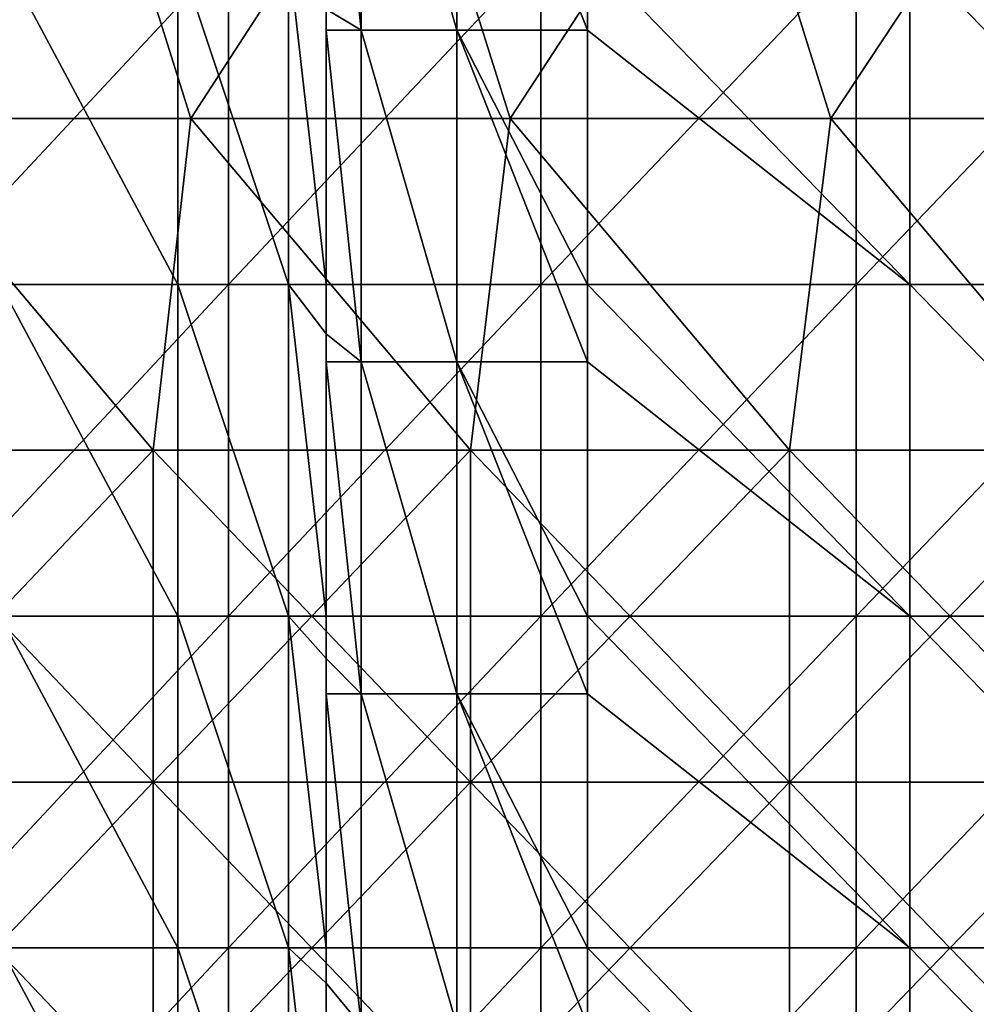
# Model space of a CAD drawing. Header units: inches. Extents: x -4.75 to 4.5, y 0 to 1.88.
# Tile 145 of 256: x -0.98 to -0.75, y 0.95 to 1.19. Entities that reach past the tile are written whole.
import ezdxf

# ---------------------------------------------------------------- set-up
doc = ezdxf.new("R2010")
doc.units = ezdxf.units.IN
doc.header["$LTSCALE"] = 101.851852
doc.header["$MEASUREMENT"] = 0
for name, color, linetype in [('104', 7, 'CONTINUOUS'), ('105', 7, 'CONTINUOUS'), ('11', 7, 'CONTINUOUS'), ('12', 7, 'CONTINUOUS'), ('161', 7, 'CONTINUOUS'), ('20', 7, 'CONTINUOUS')]:
    doc.layers.add(name, color=color, linetype=linetype)

msp = doc.modelspace()

# ---------------------------------------------------------------- linework, layer by layer
at = {"layer": '104', "color": 13, "linetype": 'Continuous', "true_color": 0xd67263}
for points in [[(-0.9025, 1.18434, 0.187), (-0.9025, 1.18941, 0.187), (-0.9025, 1.11105, 0.107), (-0.9025, 1.18434, 0.187)], [(-0.9025, 1.11105, 0.107), (-0.9025, 1.18941, 0.187), (-0.9025, 1.18941, 0.107), (-0.9025, 1.11105, 0.107)], [(-0.9025, 1.11105, 0.107), (-0.9025, 1.18941, 0.107), (-0.9025, 1.11105, 0.02692), (-0.9025, 1.11105, 0.107)], [(-0.9025, 1.18941, 0.107), (-0.9025, 1.18941, 0.02692), (-0.9025, 1.11105, 0.02692), (-0.9025, 1.18941, 0.107)], [(-0.9025, 1.12298), (-0.9025, 1.11105), (-0.9025, 1.18941, 0.02692), (-0.9025, 1.12298)], [(-0.9025, 1.18941, 0.02692), (-0.9025, 1.11105), (-0.9025, 1.11105, 0.02692), (-0.9025, 1.18941, 0.02692)], [(-0.9025, 1.18941), (-0.9025, 1.12298), (-0.9025, 1.18941, 0.02692), (-0.9025, 1.18941)], [(-0.9025, 1.11105, 0.187), (-0.9025, 1.18434, 0.187), (-0.9025, 1.11105, 0.107), (-0.9025, 1.11105, 0.187)], [(-0.9025, 1.10426, 0.187), (-0.9025, 1.11105, 0.187), (-0.9025, 1.03268, 0.107), (-0.9025, 1.10426, 0.187)], [(-0.9025, 1.03268, 0.107), (-0.9025, 1.11105, 0.187), (-0.9025, 1.11105, 0.107), (-0.9025, 1.03268, 0.107)], [(-0.9025, 1.03268, 0.107), (-0.9025, 1.11105, 0.107), (-0.9025, 1.03268, 0.02692), (-0.9025, 1.03268, 0.107)], [(-0.9025, 1.11105, 0.107), (-0.9025, 1.11105, 0.02692), (-0.9025, 1.03268, 0.02692), (-0.9025, 1.11105, 0.107)], [(-0.9025, 1.0429), (-0.9025, 1.03268), (-0.9025, 1.11105, 0.02692), (-0.9025, 1.0429)], [(-0.9025, 1.11105, 0.02692), (-0.9025, 1.03268), (-0.9025, 1.03268, 0.02692), (-0.9025, 1.11105, 0.02692)], [(-0.9025, 1.11105), (-0.9025, 1.0429), (-0.9025, 1.11105, 0.02692), (-0.9025, 1.11105)], [(-0.9025, 1.03268, 0.187), (-0.9025, 1.10426, 0.187), (-0.9025, 1.03268, 0.107), (-0.9025, 1.03268, 0.187)], [(-0.9025, 1.02418, 0.187), (-0.9025, 1.03268, 0.187), (-0.9025, 0.95432, 0.107), (-0.9025, 1.02418, 0.187)], [(-0.9025, 0.95432, 0.107), (-0.9025, 1.03268, 0.187), (-0.9025, 1.03268, 0.107), (-0.9025, 0.95432, 0.107)], [(-0.9025, 0.95432, 0.107), (-0.9025, 1.03268, 0.107), (-0.9025, 0.95432, 0.02692), (-0.9025, 0.95432, 0.107)], [(-0.9025, 1.03268, 0.107), (-0.9025, 1.03268, 0.02692), (-0.9025, 0.95432, 0.02692), (-0.9025, 1.03268, 0.107)], [(-0.9025, 0.96282), (-0.9025, 0.95432), (-0.9025, 1.03268, 0.02692), (-0.9025, 0.96282)], [(-0.9025, 1.03268, 0.02692), (-0.9025, 0.95432), (-0.9025, 0.95432, 0.02692), (-0.9025, 1.03268, 0.02692)], [(-0.9025, 1.03268), (-0.9025, 0.96282), (-0.9025, 1.03268, 0.02692), (-0.9025, 1.03268)], [(-0.9025, 0.95432, 0.187), (-0.9025, 1.02418, 0.187), (-0.9025, 0.95432, 0.107), (-0.9025, 0.95432, 0.187)], [(-0.9025, 0.9441, 0.187), (-0.9025, 0.95432, 0.187), (-0.9025, 0.87595, 0.107), (-0.9025, 0.9441, 0.187)], [(-0.9025, 0.87595, 0.107), (-0.9025, 0.95432, 0.187), (-0.9025, 0.95432, 0.107), (-0.9025, 0.87595, 0.107)], [(-0.9025, 0.87595, 0.107), (-0.9025, 0.95432, 0.107), (-0.9025, 0.87595, 0.02692), (-0.9025, 0.87595, 0.107)], [(-0.9025, 0.95432, 0.107), (-0.9025, 0.95432, 0.02692), (-0.9025, 0.87595, 0.02692), (-0.9025, 0.95432, 0.107)], [(-0.9025, 0.88274), (-0.9025, 0.87595), (-0.9025, 0.95432, 0.02692), (-0.9025, 0.88274)], [(-0.9025, 0.95432, 0.02692), (-0.9025, 0.87595), (-0.9025, 0.87595, 0.02692), (-0.9025, 0.95432, 0.02692)], [(-0.9025, 0.95432), (-0.9025, 0.88274), (-0.9025, 0.95432, 0.02692), (-0.9025, 0.95432)]]:
    msp.add_3dface(points, dxfattribs=at)
at = {"layer": '105', "color": 13, "linetype": 'Continuous', "true_color": 0xd67263}
for points in [[(-0.93829, 1.20306, -0.14523), (-0.98109, 1.20306, -0.20723), (-0.93829, 1.12298, -0.14523), (-0.93829, 1.20306, -0.14523)], [(-0.93829, 1.12298, -0.14523), (-0.98109, 1.20306, -0.20723), (-0.98109, 1.12298, -0.20723), (-0.93829, 1.12298, -0.14523)], [(-0.91158, 1.20306, -0.07479), (-0.93829, 1.20306, -0.14523), (-0.91158, 1.12298, -0.07479), (-0.91158, 1.20306, -0.07479)], [(-0.91158, 1.12298, -0.07479), (-0.93829, 1.20306, -0.14523), (-0.93829, 1.12298, -0.14523), (-0.91158, 1.12298, -0.07479)], [(-0.9025, 1.12298), (-0.9025, 1.18941), (-0.91158, 1.20306, -0.07479), (-0.9025, 1.12298)], [(-0.9025, 1.12298), (-0.91158, 1.20306, -0.07479), (-0.91158, 1.12298, -0.07479), (-0.9025, 1.12298)], [(-0.93829, 1.12298, -0.14523), (-0.98109, 1.12298, -0.20723), (-0.93829, 1.0429, -0.14523), (-0.93829, 1.12298, -0.14523)], [(-0.93829, 1.0429, -0.14523), (-0.98109, 1.12298, -0.20723), (-0.98109, 1.0429, -0.20723), (-0.93829, 1.0429, -0.14523)], [(-0.91158, 1.12298, -0.07479), (-0.93829, 1.12298, -0.14523), (-0.91158, 1.0429, -0.07479), (-0.91158, 1.12298, -0.07479)], [(-0.91158, 1.0429, -0.07479), (-0.93829, 1.12298, -0.14523), (-0.93829, 1.0429, -0.14523), (-0.91158, 1.0429, -0.07479)], [(-0.9025, 1.0429), (-0.9025, 1.11105), (-0.91158, 1.12298, -0.07479), (-0.9025, 1.0429)], [(-0.9025, 1.0429), (-0.91158, 1.12298, -0.07479), (-0.91158, 1.0429, -0.07479), (-0.9025, 1.0429)], [(-0.9025, 1.11105), (-0.9025, 1.12298), (-0.91158, 1.12298, -0.07479), (-0.9025, 1.11105)], [(-0.93829, 1.0429, -0.14523), (-0.98109, 1.0429, -0.20723), (-0.93829, 0.96282, -0.14523), (-0.93829, 1.0429, -0.14523)], [(-0.93829, 0.96282, -0.14523), (-0.98109, 1.0429, -0.20723), (-0.98109, 0.96282, -0.20723), (-0.93829, 0.96282, -0.14523)], [(-0.91158, 1.0429, -0.07479), (-0.93829, 1.0429, -0.14523), (-0.91158, 0.96282, -0.07479), (-0.91158, 1.0429, -0.07479)], [(-0.91158, 0.96282, -0.07479), (-0.93829, 1.0429, -0.14523), (-0.93829, 0.96282, -0.14523), (-0.91158, 0.96282, -0.07479)], [(-0.9025, 0.96282), (-0.9025, 1.03268), (-0.91158, 1.0429, -0.07479), (-0.9025, 0.96282)], [(-0.9025, 0.96282), (-0.91158, 1.0429, -0.07479), (-0.91158, 0.96282, -0.07479), (-0.9025, 0.96282)], [(-0.9025, 1.03268), (-0.9025, 1.0429), (-0.91158, 1.0429, -0.07479), (-0.9025, 1.03268)], [(-0.93829, 0.96282, -0.14523), (-0.98109, 0.96282, -0.20723), (-0.93829, 0.88274, -0.14523), (-0.93829, 0.96282, -0.14523)], [(-0.93829, 0.88274, -0.14523), (-0.98109, 0.96282, -0.20723), (-0.98109, 0.88274, -0.20723), (-0.93829, 0.88274, -0.14523)], [(-0.91158, 0.96282, -0.07479), (-0.93829, 0.96282, -0.14523), (-0.91158, 0.88274, -0.07479), (-0.91158, 0.96282, -0.07479)], [(-0.91158, 0.88274, -0.07479), (-0.93829, 0.96282, -0.14523), (-0.93829, 0.88274, -0.14523), (-0.91158, 0.88274, -0.07479)], [(-0.9025, 0.88274), (-0.9025, 0.95432), (-0.91158, 0.96282, -0.07479), (-0.9025, 0.88274)], [(-0.9025, 0.88274), (-0.91158, 0.96282, -0.07479), (-0.91158, 0.88274, -0.07479), (-0.9025, 0.88274)], [(-0.9025, 0.95432), (-0.9025, 0.96282), (-0.91158, 0.96282, -0.07479), (-0.9025, 0.95432)]]:
    msp.add_3dface(points, dxfattribs=at)
at = {"layer": '11', "color": 13, "linetype": 'Continuous', "true_color": 0xd67263}
for points in [[(-0.92611, 1.12298, 2.72598), (-1.0008, 1.12298, 2.69945), (-0.92611, 1.20306, 2.72598), (-0.92611, 1.12298, 2.72598)], [(-0.92611, 1.20306, 2.72598), (-1.0008, 1.12298, 2.69945), (-1.0008, 1.20306, 2.69945), (-0.92611, 1.20306, 2.72598)], [(-0.85071, 1.12298, 2.75044), (-0.92611, 1.12298, 2.72598), (-0.85071, 1.20306, 2.75044), (-0.85071, 1.12298, 2.75044)], [(-0.85071, 1.20306, 2.75044), (-0.92611, 1.12298, 2.72598), (-0.92611, 1.20306, 2.72598), (-0.85071, 1.20306, 2.75044)], [(-0.77467, 1.12298, 2.77282), (-0.85071, 1.12298, 2.75044), (-0.77467, 1.20306, 2.77282), (-0.77467, 1.12298, 2.77282)], [(-0.77467, 1.20306, 2.77282), (-0.85071, 1.12298, 2.75044), (-0.85071, 1.20306, 2.75044), (-0.77467, 1.20306, 2.77282)], [(-0.69805, 1.12298, 2.79309), (-0.77467, 1.12298, 2.77282), (-0.69805, 1.20306, 2.79309), (-0.69805, 1.12298, 2.79309)], [(-0.69805, 1.20306, 2.79309), (-0.77467, 1.12298, 2.77282), (-0.77467, 1.20306, 2.77282), (-0.69805, 1.20306, 2.79309)], [(-0.92611, 1.0429, 2.72598), (-1.0008, 1.0429, 2.69945), (-0.92611, 1.12298, 2.72598), (-0.92611, 1.0429, 2.72598)], [(-0.92611, 1.12298, 2.72598), (-1.0008, 1.0429, 2.69945), (-1.0008, 1.12298, 2.69945), (-0.92611, 1.12298, 2.72598)], [(-0.85071, 1.0429, 2.75044), (-0.92611, 1.0429, 2.72598), (-0.85071, 1.12298, 2.75044), (-0.85071, 1.0429, 2.75044)], [(-0.85071, 1.12298, 2.75044), (-0.92611, 1.0429, 2.72598), (-0.92611, 1.12298, 2.72598), (-0.85071, 1.12298, 2.75044)], [(-0.77467, 1.0429, 2.77282), (-0.85071, 1.0429, 2.75044), (-0.77467, 1.12298, 2.77282), (-0.77467, 1.0429, 2.77282)], [(-0.77467, 1.12298, 2.77282), (-0.85071, 1.0429, 2.75044), (-0.85071, 1.12298, 2.75044), (-0.77467, 1.12298, 2.77282)], [(-0.69805, 1.0429, 2.79309), (-0.77467, 1.0429, 2.77282), (-0.69805, 1.12298, 2.79309), (-0.69805, 1.0429, 2.79309)], [(-0.69805, 1.12298, 2.79309), (-0.77467, 1.0429, 2.77282), (-0.77467, 1.12298, 2.77282), (-0.69805, 1.12298, 2.79309)], [(-0.92611, 0.96282, 2.72598), (-1.0008, 0.96282, 2.69945), (-0.92611, 1.0429, 2.72598), (-0.92611, 0.96282, 2.72598)], [(-0.92611, 1.0429, 2.72598), (-1.0008, 0.96282, 2.69945), (-1.0008, 1.0429, 2.69945), (-0.92611, 1.0429, 2.72598)], [(-0.85071, 0.96282, 2.75044), (-0.92611, 0.96282, 2.72598), (-0.85071, 1.0429, 2.75044), (-0.85071, 0.96282, 2.75044)], [(-0.85071, 1.0429, 2.75044), (-0.92611, 0.96282, 2.72598), (-0.92611, 1.0429, 2.72598), (-0.85071, 1.0429, 2.75044)], [(-0.77467, 0.96282, 2.77282), (-0.85071, 0.96282, 2.75044), (-0.77467, 1.0429, 2.77282), (-0.77467, 0.96282, 2.77282)], [(-0.77467, 1.0429, 2.77282), (-0.85071, 0.96282, 2.75044), (-0.85071, 1.0429, 2.75044), (-0.77467, 1.0429, 2.77282)], [(-0.69805, 0.96282, 2.79309), (-0.77467, 0.96282, 2.77282), (-0.69805, 1.0429, 2.79309), (-0.69805, 0.96282, 2.79309)], [(-0.69805, 1.0429, 2.79309), (-0.77467, 0.96282, 2.77282), (-0.77467, 1.0429, 2.77282), (-0.69805, 1.0429, 2.79309)], [(-0.92611, 0.88274, 2.72598), (-1.0008, 0.88274, 2.69945), (-0.92611, 0.96282, 2.72598), (-0.92611, 0.88274, 2.72598)], [(-0.92611, 0.96282, 2.72598), (-1.0008, 0.88274, 2.69945), (-1.0008, 0.96282, 2.69945), (-0.92611, 0.96282, 2.72598)], [(-0.85071, 0.88274, 2.75044), (-0.92611, 0.88274, 2.72598), (-0.85071, 0.96282, 2.75044), (-0.85071, 0.88274, 2.75044)], [(-0.85071, 0.96282, 2.75044), (-0.92611, 0.88274, 2.72598), (-0.92611, 0.96282, 2.72598), (-0.85071, 0.96282, 2.75044)], [(-0.77467, 0.88274, 2.77282), (-0.85071, 0.88274, 2.75044), (-0.77467, 0.96282, 2.77282), (-0.77467, 0.88274, 2.77282)], [(-0.77467, 0.96282, 2.77282), (-0.85071, 0.88274, 2.75044), (-0.85071, 0.96282, 2.75044), (-0.77467, 0.96282, 2.77282)], [(-0.69805, 0.88274, 2.79309), (-0.77467, 0.88274, 2.77282), (-0.69805, 0.96282, 2.79309), (-0.69805, 0.88274, 2.79309)], [(-0.69805, 0.96282, 2.79309), (-0.77467, 0.88274, 2.77282), (-0.77467, 0.96282, 2.77282), (-0.69805, 0.96282, 2.79309)]]:
    msp.add_3dface(points, dxfattribs=at)
at = {"layer": '12', "color": 13, "linetype": 'Continuous', "true_color": 0xd67263}
for points in [[(-1.01171, 1.16302, -3.41582), (-1.03683, 1.2431, -3.40828), (-0.96029, 1.2431, -3.43063), (-1.01171, 1.16302, -3.41582)], [(-0.96028, 1.2431, 3.43064), (-1.03682, 1.2431, 3.40828), (-1.01171, 1.16302, 3.41582), (-0.96028, 1.2431, 3.43064)], [(-0.96028, 1.2431, 3.43064), (-1.01171, 1.16302, 3.41582), (-0.93517, 1.16302, 3.43757), (-0.96028, 1.2431, 3.43064)], [(-0.93517, 1.16302, -3.43757), (-1.01171, 1.16302, -3.41582), (-0.96029, 1.2431, -3.43063), (-0.93517, 1.16302, -3.43757)], [(-0.93517, 1.16302, -3.43757), (-0.96029, 1.2431, -3.43063), (-0.88327, 1.2431, -3.45127), (-0.93517, 1.16302, -3.43757)], [(-0.88327, 1.2431, 3.45127), (-0.96028, 1.2431, 3.43064), (-0.93517, 1.16302, 3.43757), (-0.88327, 1.2431, 3.45127)], [(-0.88327, 1.2431, 3.45127), (-0.93517, 1.16302, 3.43757), (-0.85817, 1.16302, 3.45759), (-0.88327, 1.2431, 3.45127)], [(-0.85817, 1.16302, -3.45759), (-0.93517, 1.16302, -3.43757), (-0.88327, 1.2431, -3.45127), (-0.85817, 1.16302, -3.45759)], [(-0.80581, 1.2431, 3.47017), (-0.88327, 1.2431, 3.45127), (-0.85817, 1.16302, 3.45759), (-0.80581, 1.2431, 3.47017)], [(-0.85817, 1.16302, -3.45759), (-0.88327, 1.2431, -3.45127), (-0.80581, 1.2431, -3.47017), (-0.85817, 1.16302, -3.45759)], [(-0.80581, 1.2431, 3.47017), (-0.85817, 1.16302, 3.45759), (-0.78074, 1.16302, 3.4759), (-0.80581, 1.2431, 3.47017)], [(-0.78074, 1.16302, -3.4759), (-0.85817, 1.16302, -3.45759), (-0.80581, 1.2431, -3.47017), (-0.78074, 1.16302, -3.4759)], [(-0.72794, 1.2431, 3.48734), (-0.80581, 1.2431, 3.47017), (-0.78074, 1.16302, 3.4759), (-0.72794, 1.2431, 3.48734)], [(-0.78074, 1.16302, -3.4759), (-0.80581, 1.2431, -3.47017), (-0.72795, 1.2431, -3.48733), (-0.78074, 1.16302, -3.4759)], [(-0.72794, 1.2431, 3.48734), (-0.78074, 1.16302, 3.4759), (-0.70292, 1.16302, 3.49247), (-0.72794, 1.2431, 3.48734)], [(-0.70292, 1.16302, -3.49246), (-0.78074, 1.16302, -3.4759), (-0.72795, 1.2431, -3.48733), (-0.70292, 1.16302, -3.49246)], [(-1.02034, 1.08294, 3.41326), (-0.94425, 1.08294, 3.43508), (-1.01171, 1.16302, 3.41582), (-1.02034, 1.08294, 3.41326)], [(-0.94425, 1.08294, -3.43508), (-1.02034, 1.08294, -3.41326), (-1.01171, 1.16302, -3.41582), (-0.94425, 1.08294, -3.43508)], [(-1.01171, 1.16302, 3.41582), (-0.94425, 1.08294, 3.43508), (-0.93517, 1.16302, 3.43757), (-1.01171, 1.16302, 3.41582)], [(-0.93517, 1.16302, -3.43757), (-0.94425, 1.08294, -3.43508), (-1.01171, 1.16302, -3.41582), (-0.93517, 1.16302, -3.43757)], [(-0.94425, 1.08294, 3.43508), (-0.86769, 1.08294, 3.45522), (-0.93517, 1.16302, 3.43757), (-0.94425, 1.08294, 3.43508)], [(-0.86769, 1.08294, -3.45522), (-0.94425, 1.08294, -3.43508), (-0.93517, 1.16302, -3.43757), (-0.86769, 1.08294, -3.45522)], [(-0.93517, 1.16302, 3.43757), (-0.86769, 1.08294, 3.45522), (-0.85817, 1.16302, 3.45759), (-0.93517, 1.16302, 3.43757)], [(-0.85817, 1.16302, -3.45759), (-0.86769, 1.08294, -3.45522), (-0.93517, 1.16302, -3.43757), (-0.85817, 1.16302, -3.45759)], [(-0.86769, 1.08294, 3.45522), (-0.7907, 1.08294, 3.47364), (-0.85817, 1.16302, 3.45759), (-0.86769, 1.08294, 3.45522)], [(-0.7907, 1.08294, -3.47364), (-0.86769, 1.08294, -3.45522), (-0.85817, 1.16302, -3.45759), (-0.7907, 1.08294, -3.47364)], [(-0.85817, 1.16302, 3.45759), (-0.7907, 1.08294, 3.47364), (-0.78074, 1.16302, 3.4759), (-0.85817, 1.16302, 3.45759)], [(-0.78074, 1.16302, -3.4759), (-0.7907, 1.08294, -3.47364), (-0.85817, 1.16302, -3.45759), (-0.78074, 1.16302, -3.4759)], [(-0.7907, 1.08294, 3.47364), (-0.71332, 1.08294, 3.49036), (-0.78074, 1.16302, 3.4759), (-0.7907, 1.08294, 3.47364)], [(-0.71332, 1.08294, -3.49036), (-0.7907, 1.08294, -3.47364), (-0.78074, 1.16302, -3.4759), (-0.71332, 1.08294, -3.49036)], [(-0.78074, 1.16302, 3.4759), (-0.71332, 1.08294, 3.49036), (-0.70292, 1.16302, 3.49247), (-0.78074, 1.16302, 3.4759)], [(-0.70292, 1.16302, -3.49246), (-0.71332, 1.08294, -3.49036), (-0.78074, 1.16302, -3.4759), (-0.70292, 1.16302, -3.49246)], [(-0.94425, 1.08294, 3.43508), (-1.02034, 1.08294, 3.41326), (-0.94425, 1.00286, 3.43508), (-0.94425, 1.08294, 3.43508)], [(-0.94425, 1.00286, 3.43508), (-1.02034, 1.08294, 3.41326), (-1.02034, 1.00286, 3.41326), (-0.94425, 1.00286, 3.43508)], [(-0.94425, 1.00286, -3.43508), (-1.02034, 1.00286, -3.41326), (-0.94425, 1.08294, -3.43508), (-0.94425, 1.00286, -3.43508)], [(-0.94425, 1.08294, -3.43508), (-1.02034, 1.00286, -3.41326), (-1.02034, 1.08294, -3.41326), (-0.94425, 1.08294, -3.43508)], [(-0.86769, 1.08294, 3.45522), (-0.94425, 1.08294, 3.43508), (-0.86769, 1.00286, 3.45522), (-0.86769, 1.08294, 3.45522)], [(-0.86769, 1.00286, 3.45522), (-0.94425, 1.08294, 3.43508), (-0.94425, 1.00286, 3.43508), (-0.86769, 1.00286, 3.45522)], [(-0.86769, 1.00286, -3.45522), (-0.94425, 1.00286, -3.43508), (-0.86769, 1.08294, -3.45522), (-0.86769, 1.00286, -3.45522)], [(-0.86769, 1.08294, -3.45522), (-0.94425, 1.00286, -3.43508), (-0.94425, 1.08294, -3.43508), (-0.86769, 1.08294, -3.45522)], [(-0.7907, 1.08294, 3.47364), (-0.86769, 1.08294, 3.45522), (-0.7907, 1.00286, 3.47364), (-0.7907, 1.08294, 3.47364)], [(-0.7907, 1.00286, 3.47364), (-0.86769, 1.08294, 3.45522), (-0.86769, 1.00286, 3.45522), (-0.7907, 1.00286, 3.47364)], [(-0.7907, 1.00286, -3.47364), (-0.86769, 1.00286, -3.45522), (-0.7907, 1.08294, -3.47364), (-0.7907, 1.00286, -3.47364)], [(-0.7907, 1.08294, -3.47364), (-0.86769, 1.00286, -3.45522), (-0.86769, 1.08294, -3.45522), (-0.7907, 1.08294, -3.47364)], [(-0.71332, 1.08294, 3.49036), (-0.7907, 1.08294, 3.47364), (-0.71332, 1.00286, 3.49036), (-0.71332, 1.08294, 3.49036)], [(-0.71332, 1.00286, 3.49036), (-0.7907, 1.08294, 3.47364), (-0.7907, 1.00286, 3.47364), (-0.71332, 1.00286, 3.49036)], [(-0.71332, 1.00286, -3.49036), (-0.7907, 1.00286, -3.47364), (-0.71332, 1.08294, -3.49036), (-0.71332, 1.00286, -3.49036)], [(-0.71332, 1.08294, -3.49036), (-0.7907, 1.00286, -3.47364), (-0.7907, 1.08294, -3.47364), (-0.71332, 1.08294, -3.49036)], [(-0.94425, 1.00286, 3.43508), (-1.02034, 1.00286, 3.41326), (-0.94425, 0.92278, 3.43508), (-0.94425, 1.00286, 3.43508)], [(-0.94425, 0.92278, 3.43508), (-1.02034, 1.00286, 3.41326), (-1.02034, 0.92278, 3.41326), (-0.94425, 0.92278, 3.43508)], [(-0.94425, 0.92278, -3.43508), (-1.02034, 0.92278, -3.41326), (-0.94425, 1.00286, -3.43508), (-0.94425, 0.92278, -3.43508)], [(-0.94425, 1.00286, -3.43508), (-1.02034, 0.92278, -3.41326), (-1.02034, 1.00286, -3.41326), (-0.94425, 1.00286, -3.43508)], [(-0.86769, 1.00286, 3.45522), (-0.94425, 1.00286, 3.43508), (-0.86769, 0.92278, 3.45522), (-0.86769, 1.00286, 3.45522)], [(-0.86769, 0.92278, 3.45522), (-0.94425, 1.00286, 3.43508), (-0.94425, 0.92278, 3.43508), (-0.86769, 0.92278, 3.45522)], [(-0.86769, 0.92278, -3.45522), (-0.94425, 0.92278, -3.43508), (-0.86769, 1.00286, -3.45522), (-0.86769, 0.92278, -3.45522)], [(-0.86769, 1.00286, -3.45522), (-0.94425, 0.92278, -3.43508), (-0.94425, 1.00286, -3.43508), (-0.86769, 1.00286, -3.45522)], [(-0.7907, 1.00286, 3.47364), (-0.86769, 1.00286, 3.45522), (-0.7907, 0.92278, 3.47364), (-0.7907, 1.00286, 3.47364)], [(-0.7907, 0.92278, 3.47364), (-0.86769, 1.00286, 3.45522), (-0.86769, 0.92278, 3.45522), (-0.7907, 0.92278, 3.47364)], [(-0.7907, 0.92278, -3.47364), (-0.86769, 0.92278, -3.45522), (-0.7907, 1.00286, -3.47364), (-0.7907, 0.92278, -3.47364)], [(-0.7907, 1.00286, -3.47364), (-0.86769, 0.92278, -3.45522), (-0.86769, 1.00286, -3.45522), (-0.7907, 1.00286, -3.47364)], [(-0.71332, 1.00286, 3.49036), (-0.7907, 1.00286, 3.47364), (-0.71332, 0.92278, 3.49036), (-0.71332, 1.00286, 3.49036)], [(-0.71332, 0.92278, 3.49036), (-0.7907, 1.00286, 3.47364), (-0.7907, 0.92278, 3.47364), (-0.71332, 0.92278, 3.49036)], [(-0.71332, 0.92278, -3.49036), (-0.7907, 0.92278, -3.47364), (-0.71332, 1.00286, -3.49036), (-0.71332, 0.92278, -3.49036)], [(-0.71332, 1.00286, -3.49036), (-0.7907, 0.92278, -3.47364), (-0.7907, 1.00286, -3.47364), (-0.71332, 1.00286, -3.49036)]]:
    msp.add_3dface(points, dxfattribs=at)
at = {"layer": '161', "color": 13, "linetype": 'Continuous', "true_color": 0xd67263}
for points in [[(-0.9025, 1.26442, 0.187), (-0.9025, 1.18941, 0.187), (-0.89406, 1.18434, 0.2185), (-0.9025, 1.26442, 0.187)], [(-0.89406, 1.26442, 0.2185), (-0.9025, 1.26442, 0.187), (-0.89406, 1.18434, 0.2185), (-0.89406, 1.26442, 0.2185)], [(-0.871, 1.26442, 0.24156), (-0.89406, 1.26442, 0.2185), (-0.871, 1.18434, 0.24156), (-0.871, 1.26442, 0.24156)], [(-0.871, 1.18434, 0.24156), (-0.89406, 1.26442, 0.2185), (-0.89406, 1.18434, 0.2185), (-0.871, 1.18434, 0.24156)], [(-0.8395, 1.18434, 0.25), (-0.8395, 1.20306, 0.25), (-0.871, 1.26442, 0.24156), (-0.8395, 1.18434, 0.25)], [(-0.8395, 1.18434, 0.25), (-0.871, 1.26442, 0.24156), (-0.871, 1.18434, 0.24156), (-0.8395, 1.18434, 0.25)], [(-0.9025, 1.18941, 0.187), (-0.9025, 1.18434, 0.187), (-0.89406, 1.18434, 0.2185), (-0.9025, 1.18941, 0.187)], [(-0.9025, 1.18434, 0.187), (-0.9025, 1.11105, 0.187), (-0.89406, 1.10426, 0.2185), (-0.9025, 1.18434, 0.187)], [(-0.89406, 1.18434, 0.2185), (-0.9025, 1.18434, 0.187), (-0.89406, 1.10426, 0.2185), (-0.89406, 1.18434, 0.2185)], [(-0.871, 1.18434, 0.24156), (-0.89406, 1.18434, 0.2185), (-0.871, 1.10426, 0.24156), (-0.871, 1.18434, 0.24156)], [(-0.871, 1.10426, 0.24156), (-0.89406, 1.18434, 0.2185), (-0.89406, 1.10426, 0.2185), (-0.871, 1.10426, 0.24156)], [(-0.8395, 1.12298, 0.25), (-0.8395, 1.18434, 0.25), (-0.871, 1.18434, 0.24156), (-0.8395, 1.12298, 0.25)], [(-0.8395, 1.10426, 0.25), (-0.8395, 1.12298, 0.25), (-0.871, 1.18434, 0.24156), (-0.8395, 1.10426, 0.25)], [(-0.8395, 1.10426, 0.25), (-0.871, 1.18434, 0.24156), (-0.871, 1.10426, 0.24156), (-0.8395, 1.10426, 0.25)], [(-0.9025, 1.11105, 0.187), (-0.9025, 1.10426, 0.187), (-0.89406, 1.10426, 0.2185), (-0.9025, 1.11105, 0.187)], [(-0.9025, 1.10426, 0.187), (-0.9025, 1.03268, 0.187), (-0.89406, 1.02418, 0.2185), (-0.9025, 1.10426, 0.187)], [(-0.89406, 1.10426, 0.2185), (-0.9025, 1.10426, 0.187), (-0.89406, 1.02418, 0.2185), (-0.89406, 1.10426, 0.2185)], [(-0.871, 1.10426, 0.24156), (-0.89406, 1.10426, 0.2185), (-0.871, 1.02418, 0.24156), (-0.871, 1.10426, 0.24156)], [(-0.871, 1.02418, 0.24156), (-0.89406, 1.10426, 0.2185), (-0.89406, 1.02418, 0.2185), (-0.871, 1.02418, 0.24156)], [(-0.8395, 1.0429, 0.25), (-0.8395, 1.10426, 0.25), (-0.871, 1.10426, 0.24156), (-0.8395, 1.0429, 0.25)], [(-0.8395, 1.02418, 0.25), (-0.8395, 1.0429, 0.25), (-0.871, 1.10426, 0.24156), (-0.8395, 1.02418, 0.25)], [(-0.8395, 1.02418, 0.25), (-0.871, 1.10426, 0.24156), (-0.871, 1.02418, 0.24156), (-0.8395, 1.02418, 0.25)], [(-0.9025, 1.03268, 0.187), (-0.9025, 1.02418, 0.187), (-0.89406, 1.02418, 0.2185), (-0.9025, 1.03268, 0.187)], [(-0.9025, 1.02418, 0.187), (-0.9025, 0.95432, 0.187), (-0.89406, 0.9441, 0.2185), (-0.9025, 1.02418, 0.187)], [(-0.89406, 1.02418, 0.2185), (-0.9025, 1.02418, 0.187), (-0.89406, 0.9441, 0.2185), (-0.89406, 1.02418, 0.2185)], [(-0.871, 1.02418, 0.24156), (-0.89406, 1.02418, 0.2185), (-0.871, 0.9441, 0.24156), (-0.871, 1.02418, 0.24156)], [(-0.871, 0.9441, 0.24156), (-0.89406, 1.02418, 0.2185), (-0.89406, 0.9441, 0.2185), (-0.871, 0.9441, 0.24156)], [(-0.8395, 0.96282, 0.25), (-0.8395, 1.02418, 0.25), (-0.871, 1.02418, 0.24156), (-0.8395, 0.96282, 0.25)], [(-0.8395, 0.9441, 0.25), (-0.8395, 0.96282, 0.25), (-0.871, 1.02418, 0.24156), (-0.8395, 0.9441, 0.25)], [(-0.8395, 0.9441, 0.25), (-0.871, 1.02418, 0.24156), (-0.871, 0.9441, 0.24156), (-0.8395, 0.9441, 0.25)], [(-0.9025, 0.95432, 0.187), (-0.9025, 0.9441, 0.187), (-0.89406, 0.9441, 0.2185), (-0.9025, 0.95432, 0.187)]]:
    msp.add_3dface(points, dxfattribs=at)
at = {"layer": '20', "color": 13, "linetype": 'Continuous', "true_color": 0xd67263}
for points in [[(-0.76167, 1.20306, 0.25), (-0.8395, 1.20306, 0.25), (-0.76167, 1.12298, 0.25), (-0.76167, 1.20306, 0.25)], [(-0.8395, 1.20306, 0.25), (-0.8395, 1.18434, 0.25), (-0.76167, 1.12298, 0.25), (-0.8395, 1.20306, 0.25)], [(-0.68383, 1.20306, 0.25), (-0.76167, 1.20306, 0.25), (-0.68383, 1.12298, 0.25), (-0.68383, 1.20306, 0.25)], [(-0.68383, 1.12298, 0.25), (-0.76167, 1.20306, 0.25), (-0.76167, 1.12298, 0.25), (-0.68383, 1.12298, 0.25)], [(-0.76167, 1.12298, 0.25), (-0.8395, 1.18434, 0.25), (-0.8395, 1.12298, 0.25), (-0.76167, 1.12298, 0.25)], [(-0.76167, 1.12298, 0.25), (-0.8395, 1.12298, 0.25), (-0.76167, 1.0429, 0.25), (-0.76167, 1.12298, 0.25)], [(-0.8395, 1.12298, 0.25), (-0.8395, 1.10426, 0.25), (-0.76167, 1.0429, 0.25), (-0.8395, 1.12298, 0.25)], [(-0.68383, 1.12298, 0.25), (-0.76167, 1.12298, 0.25), (-0.68383, 1.0429, 0.25), (-0.68383, 1.12298, 0.25)], [(-0.68383, 1.0429, 0.25), (-0.76167, 1.12298, 0.25), (-0.76167, 1.0429, 0.25), (-0.68383, 1.0429, 0.25)], [(-0.76167, 1.0429, 0.25), (-0.8395, 1.10426, 0.25), (-0.8395, 1.0429, 0.25), (-0.76167, 1.0429, 0.25)], [(-0.76167, 1.0429, 0.25), (-0.8395, 1.0429, 0.25), (-0.76167, 0.96282, 0.25), (-0.76167, 1.0429, 0.25)], [(-0.8395, 1.0429, 0.25), (-0.8395, 1.02418, 0.25), (-0.76167, 0.96282, 0.25), (-0.8395, 1.0429, 0.25)], [(-0.68383, 1.0429, 0.25), (-0.76167, 1.0429, 0.25), (-0.68383, 0.96282, 0.25), (-0.68383, 1.0429, 0.25)], [(-0.68383, 0.96282, 0.25), (-0.76167, 1.0429, 0.25), (-0.76167, 0.96282, 0.25), (-0.68383, 0.96282, 0.25)], [(-0.76167, 0.96282, 0.25), (-0.8395, 1.02418, 0.25), (-0.8395, 0.96282, 0.25), (-0.76167, 0.96282, 0.25)], [(-0.76167, 0.96282, 0.25), (-0.8395, 0.96282, 0.25), (-0.76167, 0.88274, 0.25), (-0.76167, 0.96282, 0.25)], [(-0.8395, 0.96282, 0.25), (-0.8395, 0.9441, 0.25), (-0.76167, 0.88274, 0.25), (-0.8395, 0.96282, 0.25)], [(-0.68383, 0.96282, 0.25), (-0.76167, 0.96282, 0.25), (-0.68383, 0.88274, 0.25), (-0.68383, 0.96282, 0.25)], [(-0.68383, 0.88274, 0.25), (-0.76167, 0.96282, 0.25), (-0.76167, 0.88274, 0.25), (-0.68383, 0.88274, 0.25)]]:
    msp.add_3dface(points, dxfattribs=at)

doc.saveas('drawing.dxf')
